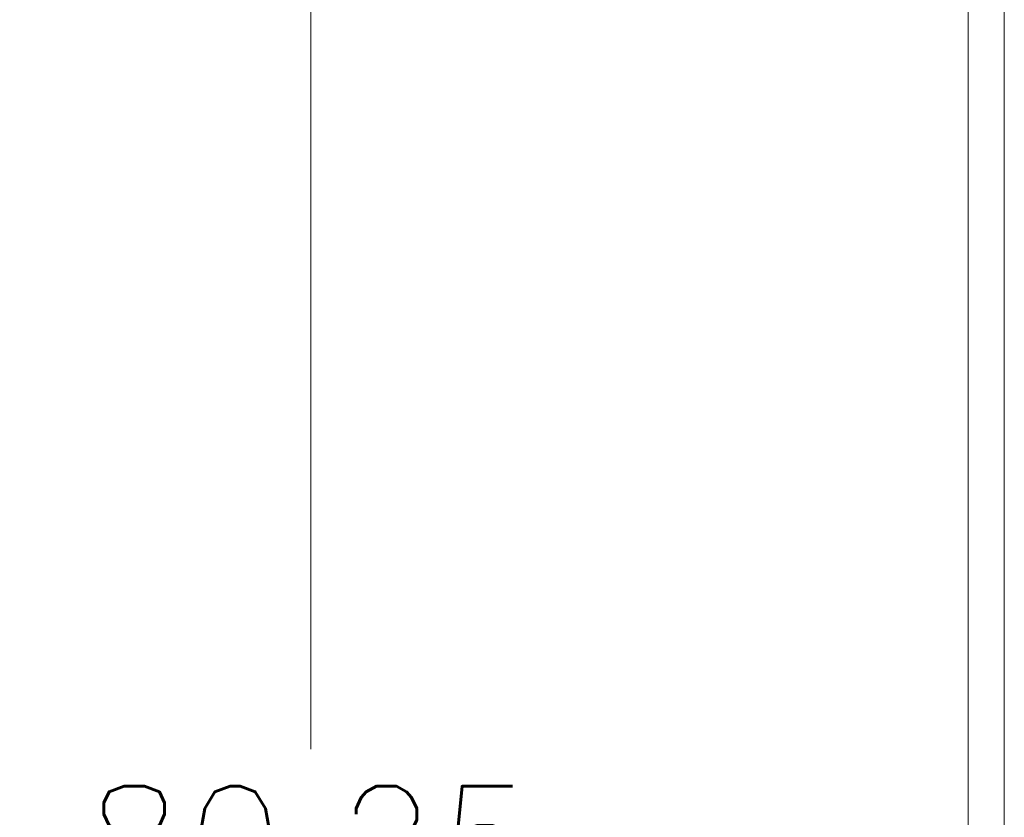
# Model space of a CAD drawing. Header units: inches. Extents: x 16 to 463, y 31 to 294.
# Tile 98 of 110: x 369 to 393, y 184 to 203. Entities that reach past the tile are written whole.
import ezdxf

# ---------------------------------------------------------------- set-up
doc = ezdxf.new("R2010")
doc.units = ezdxf.units.IN
doc.header["$LTSCALE"] = 28.571429
doc.header["$MEASUREMENT"] = 0
doc.layers.add('Dimension (ANSI)', color=7, linetype='Continuous', lineweight=5)
doc.layers.add('Visible (ANSI)', color=7, linetype='Continuous', lineweight=5)
doc.styles.add('ROMANS', font='romans.shx')
doc.dimstyles.new('Default (ANSI)', dxfattribs={"dimscale": 28.571429, "dimtxt": 0.1, "dimasz": 0.098425, "dimexe": 0.125, "dimexo": 0.0625, "dimgap": 0.031496, "dimtad": 0, "dimtih": 1, "dimtoh": 1, "dimrnd": 1e-08, "dimzin": 0, "dimdsep": 46, "dimtxsty": 'ROMANS', "dimcen": 0.09, "dimdle": 0.393701, "dimclrd": 256, "dimclre": 256, "dimclrt": 256, "dimadec": 0, "dimazin": 0, "dimtfac": 1, "dimtofl": 0, "dimtmove": 0, "dimatfit": 3, "dimfxl": 1, "dimtolj": 1, "dimtzin": 0, "dimlwd": -1, "dimlwe": -1, "dimarcsym": 0})

# ---------------------------------------------------------------- blocks, each defined once
blk = doc.blocks.new('*D26')
at = {"layer": 'Defpoints', "color": 0, "transparency": 16777216}
for p in [(392.14, 218.729), (376.021, 138.479), (392.14, 138.479)]:
    blk.add_point(p, dxfattribs=at)
at = {"layer": 'Dimension (ANSI)', "transparency": 16777216}
for p, q in [((390.354, 218.729), (372.45, 218.729)), ((376.021, 215.916), (376.021, 185.694)), ((376.021, 141.291), (376.021, 171.513)), ((390.354, 138.479), (372.45, 138.479))]:
    blk.add_line(p, q, dxfattribs=at)
for points in [[(375.552, 215.916), (376.49, 215.916), (376.021, 218.729)], [(375.552, 141.291), (376.49, 141.291), (376.021, 138.479)]]:
    blk.add_solid(points, dxfattribs=at)
at = {"layer": 'Dimension (ANSI)', "transparency": 16777216, "insert": (376.021, 178.604), "char_height": 2.8571, "attachment_point": 5, "style": 'ROMANS'}
blk.add_mtext('\\A1;80.25\\PDOOR\\PHEIGHT', dxfattribs=at)

msp = doc.modelspace()

# ---------------------------------------------------------------- linework, layer by layer
at = {"layer": 'Visible (ANSI)'}
for p, q in [((391.9837, 138.6349), (391.9837, 218.5724)), ((392.8587, 218.6029), (392.8587, 138.6043))]:
    msp.add_line(p, q, dxfattribs=at)

# ---------------------------------------------------------------- dimensions: what is measured, and where the dimension line sits
at = {"layer": 'Dimension (ANSI)'}
dim = msp.add_linear_dim(base=(376.021, 138.4786), p1=(392.14, 218.7286), p2=(392.14, 138.4786), angle=90, text='<>\\PDOOR\\PHEIGHT', dimstyle='Default (ANSI)', override={"dimdec": 2, "dimtp": 0, "dimtm": 0, "dimtdec": 2, "dimatfit": 1}, dxfattribs=at)
dim.commit()
dim.dimension.update_dxf_attribs({"geometry": '*D26', "text_midpoint": (376.021, 178.6036), "dimtype": 160})

doc.saveas('drawing.dxf')
